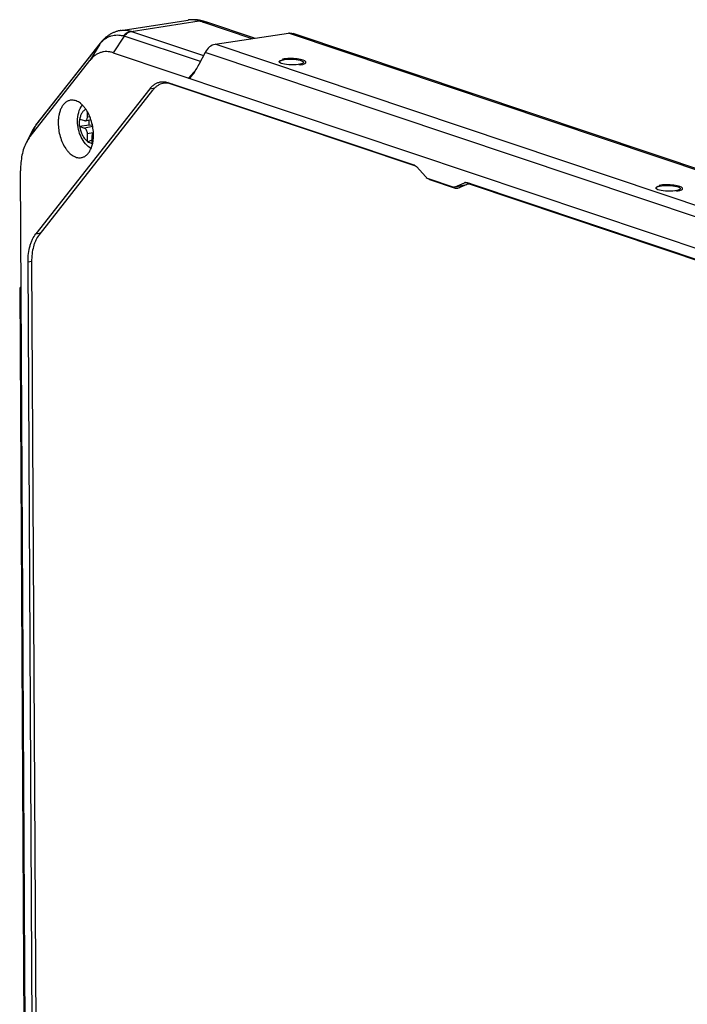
# Model space of a CAD drawing. Header units: millimetres. Extents: x 37 to 570, y 22 to 398.
# Tile 27 of 52: x 229 to 297, y 239 to 340. Entities that reach past the tile are written whole.
import ezdxf

# ---------------------------------------------------------------- set-up
doc = ezdxf.new("R2010")
doc.units = ezdxf.units.MM
doc.header["$LTSCALE"] = 32.67
doc.layers.add('00_COMPONENTS', color=7, linetype='CONTINUOUS')

msp = doc.modelspace()

# ---------------------------------------------------------------- linework, layer by layer
at = {"layer": '00_COMPONENTS', "color": 7}
for p, q in [((238.99, 338.55), (245.92, 339.61)), ((252.71, 337.74), (247.82, 339.38)), ((248.68, 337.12), (256.2, 338.27)), ((307.5, 321.18), (256.69, 338.22)), ((230.34, 328.9), (236.9, 337.25)), ((236.91, 337.27), (236.9, 337.25)), ((236.92, 337.28), (236.91, 337.27)), ((238.21, 336.25), (305.4, 313.71)), ((247.65, 336.29), (247.02, 335.05)), ((229.67, 327.64), (235.82, 335.47)), ((255.6, 335.61), (255.75, 335.56)), ((257.26, 335.05), (257.42, 335)), ((243.84, 333.2), (243.32, 333.1)), ((243.92, 333.18), (269.08, 324.74)), ((269.29, 324.61), (244.16, 333.03)), ((241.96, 332.54), (230.27, 317.65)), ((230.6, 317.53), (242.29, 332.42)), ((235.56, 329.66), (235.56, 330.2)), ((230.32, 328.87), (230.3, 328.85)), ((230.33, 328.89), (230.32, 328.87)), ((230.34, 328.9), (230.33, 328.89)), ((234.75, 329.07), (234.75, 329.26)), ((234.75, 329.2), (234.75, 329.26)), ((235.75, 328.82), (234.76, 328.68)), ((234.78, 329.44), (235.27, 329.28)), ((235.36, 329.27), (235.93, 329.39)), ((235.75, 328.82), (235.75, 329.35)), ((236.09, 328.78), (235.75, 328.82)), ((229.9, 328.22), (229.31, 327.08)), ((234.78, 328.67), (235.27, 328.51)), ((235.58, 327.15), (235.57, 327.92)), ((236.06, 326.99), (236.06, 327.76)), ((235.58, 327.1), (236.06, 327.3)), ((236.05, 326.95), (236.06, 326.94)), ((229.28, 216.75), (228.7, 324.14)), ((269.34, 324.56), (270.3, 323.51)), ((270.56, 323.33), (273.07, 322.49)), ((270.78, 323.19), (273.34, 322.33)), ((273.26, 322.47), (274.49, 322.72)), ((273.33, 322.49), (274.29, 322.9)), ((273.6, 322.34), (274.56, 322.75)), ((274.55, 322.91), (299.71, 314.47)), ((274.84, 322.81), (274.62, 322.77)), ((299.94, 314.32), (274.81, 322.75)), ((294.44, 322.58), (294.29, 322.63)), ((296.1, 322.03), (295.95, 322.08)), ((229.96, 225.62), (229.47, 314.78)), ((229.83, 314.78), (230.32, 225.64)), ((228.62, 312.08), (229.07, 230.44)), ((228.62, 312.06), (228.69, 311.7))]:
    msp.add_line(p, q, dxfattribs=at)
at = {"layer": '00_COMPONENTS', "color": 4}
for p, q in [((240.06, 338.45), (247.04, 339.52)), ((252.48, 337.7), (247.41, 339.4)), ((239.33, 337.97), (238.21, 336.25)), ((247.17, 335.34), (239.33, 337.97)), ((240.1, 338.43), (247.48, 335.96)), ((307.1, 321.2), (256.2, 338.27)), ((230.28, 328.81), (236.83, 337.15)), ((236.83, 337.15), (235.82, 335.47)), ((236.9, 337.25), (236.9, 337.25)), ((236.9, 337.25), (236.9, 337.25)), ((299.74, 319.99), (248.68, 337.12)), ((298.72, 319.16), (247.65, 336.29)), ((246.77, 334.58), (245.96, 333.65)), ((244.28, 333.06), (244.16, 333.03)), ((241.96, 332.54), (242.49, 332.65)), ((230.28, 328.81), (229.67, 327.64)), ((235.56, 329.66), (235.8, 329.71)), ((236.11, 328.68), (235.27, 328.51)), ((236.12, 328.03), (235.57, 327.92)), ((269.29, 324.61), (269.29, 324.61)), ((270.78, 323.19), (270.9, 323.22)), ((273.33, 322.49), (274.52, 322.73)), ((274.43, 322.93), (274.29, 322.9)), ((274.93, 322.78), (274.81, 322.75)), ((273.34, 322.33), (273.8, 322.42)), ((230.27, 317.65), (230.77, 317.75)), ((229.47, 314.78), (229.83, 314.85)), ((228.62, 312.06), (229.07, 230.43)), ((228.69, 311.7), (228.77, 311.77))]:
    msp.add_line(p, q, dxfattribs=at)
at = {"layer": '00_COMPONENTS', "color": 7}
for points in [[(247.42, 339.5), (247.36, 339.52), (247.29, 339.54), (247.22, 339.56), (247.15, 339.57), (247.07, 339.59), (247, 339.6), (246.93, 339.61), (246.86, 339.62), (246.79, 339.63), (246.72, 339.64), (246.65, 339.64), (246.58, 339.65), (246.51, 339.65), (246.44, 339.65), (246.37, 339.65), (246.3, 339.65), (246.23, 339.65), (246.16, 339.64), (246.1, 339.63), (246.03, 339.63), (245.96, 339.62), (245.92, 339.61)], [(247.82, 339.38), (247.78, 339.39), (247.73, 339.41), (247.68, 339.42), (247.63, 339.44), (247.58, 339.46), (247.52, 339.47), (247.47, 339.49), (247.42, 339.5)], [(238.99, 338.55), (238.92, 338.54), (238.85, 338.52), (238.78, 338.51), (238.71, 338.49), (238.64, 338.47), (238.58, 338.45), (238.51, 338.43), (238.44, 338.41), (238.37, 338.38), (238.3, 338.35), (238.24, 338.32), (238.17, 338.29), (238.1, 338.26), (238.04, 338.23), (237.97, 338.19), (237.91, 338.15), (237.84, 338.11), (237.78, 338.07), (237.71, 338.03), (237.65, 337.98), (237.59, 337.94), (237.52, 337.89), (237.46, 337.84), (237.4, 337.78), (237.34, 337.73), (237.28, 337.67), (237.22, 337.62), (237.16, 337.56), (237.1, 337.5), (237.05, 337.43), (236.99, 337.37), (236.94, 337.31)], [(236.94, 337.31), (236.94, 337.3), (236.92, 337.28)], [(230.3, 328.85), (230.27, 328.81), (230.23, 328.75), (230.19, 328.7), (230.15, 328.64), (230.11, 328.58), (230.08, 328.52), (230.04, 328.46), (230, 328.4), (229.97, 328.34), (229.93, 328.27), (229.9, 328.22)]]:
    msp.add_lwpolyline(points, dxfattribs=at)
at = {"layer": '00_COMPONENTS', "color": 4}
for centre, radius, start, end in [((241.91, 347.45), 9.83, 254.4015, 254.7526), ((241.37, 342.21), 3.98, 250.7896, 251.4619), ((237.53, 336.76), 0.799, 141.8812, 150.4002), ((239.66, 334.9), 3.62, 140.4864, 141.4601), ((239.16, 335.32), 2.96, 137.968, 140.4985), ((237.55, 336.82), 0.78, 146.6188, 150.7407), ((237.54, 336.82), 0.771, 140.9774, 146.5142), ((230.96, 328.35), 0.822, 142.8029, 150.4967), ((233.53, 326.3), 4.11, 142.2318, 143.1555), ((230.98, 328.42), 0.802, 146.3425, 150.396), ((230.97, 328.42), 0.795, 141.8684, 146.3394), ((233.75, 326.22), 4.33, 151.846, 152.5648), ((236.04, 327.58), 0.593, 272.2845, 277.5823)]:
    msp.add_arc(centre, radius, start, end, dxfattribs=at)
at = {"layer": '00_COMPONENTS', "color": 7}
for centre, radius, start, end in [((258.69, 329.38), 23.94, 179.826, 180.2891), ((235.09, 330.37), 0.98, 249.8012, 251.4796), ((235.1, 329.6), 0.98, 249.8012, 251.4796), ((236.8, 327.15), 1.22, 180.3064, 182.3951), ((237.28, 326.99), 1.22, 180.3064, 182.3951), ((269.15, 324.18), 0.447, 70.8376, 71.4574), ((271.11, 323.91), 0.805, 226.5032, 227.2447), ((274.42, 322.58), 0.345, 101.4245, 113.0746), ((274.69, 322.43), 0.343, 101.3837, 113.1194), ((273.2, 322.81), 0.343, 281.3834, 293.1157), ((273.46, 322.66), 0.345, 281.4252, 293.0779)]:
    msp.add_arc(centre, radius, start, end, dxfattribs=at)
for centre, major_axis, ratio, start_param, end_param in [((256.17, 336.81), (0.47, 1.42), 0.781325, 0.367567, 0.378195), ((248.65, 335.66), (0.47, 1.42), 0.781325, 0.378195, 1.381759), ((246.71, 335.13), (0.76, 1.48), 0.189986, -3.112533, -1.525085), ((230.12, 312.06), (1.5, -0.02), 0.2575, 2.707313, 3.191812), ((228.69, 312.17), (-0.054, 0.642), 0.088607, -3.884216, -2.296768)]:
    msp.add_ellipse(centre, major_axis=major_axis, ratio=ratio, start_param=start_param, end_param=end_param, dxfattribs=at)
for centre in [(256.51, 335.3), (295.19, 322.33)]:
    msp.add_ellipse(centre, major_axis=(1.25, -0.03), ratio=0.23781, dxfattribs=at)
at = {"layer": '00_COMPONENTS', "color": 4}
for centre in [(256.51, 335.3), (295.19, 322.33)]:
    msp.add_ellipse(centre, major_axis=(1.5, -0.03), ratio=0.23781, start_param=-0.916303, end_param=2.22529, dxfattribs=at)
for points, knots in [([(247.04, 339.52), (246.85, 339.58), (246.57, 339.63), (246.19, 339.64), (246.01, 339.63), (245.92, 339.61)], [0, 0, 0, 0, 0.513341, 0.759045, 1, 1, 1, 1]), ([(247.04, 339.52), (247.1, 339.53), (247.23, 339.54), (247.36, 339.52), (247.42, 339.5)], [0, 0, 0, 0, 0.506604, 1, 1, 1, 1]), ([(247.41, 339.4), (247.38, 339.41), (247.26, 339.45), (247.13, 339.49), (247.04, 339.52)], [0, 0, 0, 0, 0.242598, 1, 1, 1, 1]), ([(247.41, 339.4), (247.49, 339.41), (247.64, 339.42), (247.79, 339.39), (247.86, 339.37)], [0, 0, 0, 0, 0.505888, 1, 1, 1, 1]), ([(236.95, 337.3), (237.03, 337.38), (237.19, 337.54), (237.45, 337.73), (237.72, 337.89), (238.01, 338), (238.32, 338.07), (238.63, 338.09), (238.95, 338.06), (239.16, 338.02), (239.27, 337.99)], [0, 0, 0, 0, 0.131994, 0.258973, 0.382266, 0.503374, 0.623946, 0.745832, 0.870684, 1, 1, 1, 1]), ([(239.02, 338.55), (239.1, 338.57), (239.27, 338.58), (239.54, 338.57), (239.8, 338.53), (239.97, 338.48), (240.06, 338.45)], [0, 0, 0, 0, 0.243995, 0.490414, 0.741666, 1, 1, 1, 1]), ([(240.06, 338.45), (239.99, 338.44), (239.84, 338.4), (239.63, 338.3), (239.44, 338.16), (239.32, 338.05), (239.27, 337.99)], [0, 0, 0, 0, 0.234515, 0.479205, 0.734617, 1, 1, 1, 1]), ([(240.1, 338.43), (240.03, 338.42), (239.89, 338.38), (239.68, 338.28), (239.49, 338.15), (239.38, 338.03), (239.33, 337.97)], [0, 0, 0, 0, 0.233645, 0.478001, 0.733698, 1, 1, 1, 1]), ([(235.43, 330.42), (235.34, 330.4), (235.18, 330.31), (234.99, 330.09), (234.85, 329.79), (234.8, 329.57), (234.78, 329.44)], [0, 0, 0, 0, 0.207214, 0.437709, 0.702188, 1, 1, 1, 1]), ([(229.93, 328.27), (229.95, 328.31), (230.05, 328.48), (230.16, 328.64), (230.24, 328.76)], [0, 0, 0, 0, 0.256485, 1, 1, 1, 1]), ([(234.78, 328.67), (234.81, 328.51), (234.88, 328.2), (235.05, 327.77), (235.28, 327.41), (235.48, 327.22), (235.58, 327.15)], [0, 0, 0, 0, 0.274763, 0.540747, 0.785316, 1, 1, 1, 1])]:
    msp.add_open_spline(points, degree=3, knots=knots, dxfattribs=at)
at = {"layer": '00_COMPONENTS', "color": 7}
for points, knots in [([(256.21, 338.27), (256.29, 338.29), (256.45, 338.29), (256.61, 338.25), (256.69, 338.22)], [0, 0, 0, 0, 0.486201, 1, 1, 1, 1]), ([(238.21, 336.25), (238.1, 336.29), (237.88, 336.35), (237.55, 336.38), (237.22, 336.36), (236.91, 336.28), (236.61, 336.16), (236.22, 335.91), (235.97, 335.66), (235.82, 335.47)], [0, 0, 0, 0, 0.127386, 0.250063, 0.369931, 0.489143, 0.60991, 0.734297, 1, 1, 1, 1]), ([(255.26, 335.32), (255.26, 335.32), (255.27, 335.33), (255.27, 335.34), (255.27, 335.35), (255.28, 335.35), (255.28, 335.35), (255.28, 335.36), (255.28, 335.36), (255.28, 335.36), (255.28, 335.36), (255.28, 335.36), (255.28, 335.36), (255.29, 335.36), (255.29, 335.37), (255.29, 335.37), (255.3, 335.38), (255.31, 335.38), (255.31, 335.39), (255.32, 335.4), (255.32, 335.4), (255.33, 335.4), (255.33, 335.41), (255.33, 335.41), (255.33, 335.41), (255.33, 335.41), (255.34, 335.41), (255.34, 335.41), (255.35, 335.42), (255.36, 335.42), (255.36, 335.43), (255.37, 335.43), (255.38, 335.44), (255.39, 335.44), (255.39, 335.45), (255.4, 335.45), (255.4, 335.45), (255.4, 335.45), (255.4, 335.45), (255.41, 335.45), (255.41, 335.45), (255.42, 335.46), (255.43, 335.46), (255.44, 335.47), (255.46, 335.47), (255.47, 335.48), (255.48, 335.48), (255.49, 335.49), (255.5, 335.49), (255.5, 335.49), (255.5, 335.49), (255.51, 335.49), (255.52, 335.5), (255.52, 335.5), (255.54, 335.5), (255.56, 335.51), (255.58, 335.51), (255.59, 335.52), (255.6, 335.52), (255.61, 335.52), (255.61, 335.52), (255.61, 335.53), (255.62, 335.53), (255.62, 335.53), (255.63, 335.53), (255.64, 335.53), (255.65, 335.53), (255.66, 335.54), (255.68, 335.54), (255.71, 335.55), (255.74, 335.55), (255.75, 335.56)], [0, 0, 0, 0, 0.0625, 0.09375, 0.109375, 0.125, 0.140625, 0.15625, 0.160156, 0.164062, 0.166016, 0.167969, 0.171875, 0.179688, 0.1875, 0.203125, 0.21875, 0.25, 0.28125, 0.296875, 0.3125, 0.320312, 0.328125, 0.332031, 0.335938, 0.339844, 0.34375, 0.359375, 0.375, 0.390625, 0.40625, 0.4375, 0.453125, 0.46875, 0.484375, 0.492188, 0.496094, 0.5, 0.503906, 0.507812, 0.515625, 0.53125, 0.546875, 0.5625, 0.59375, 0.625, 0.640625, 0.65625, 0.664062, 0.667969, 0.671875, 0.679688, 0.6875, 0.703125, 0.71875, 0.75, 0.78125, 0.796875, 0.8125, 0.820312, 0.828125, 0.832031, 0.835938, 0.839844, 0.84375, 0.859375, 0.875, 0.890625, 0.90625, 0.9375, 1, 1, 1, 1]), ([(241.96, 332.54), (242.03, 332.63), (242.18, 332.8), (242.45, 333.01), (242.73, 333.16), (242.93, 333.23), (243.03, 333.25)], [0, 0, 0, 0, 0.268455, 0.521723, 0.76383, 1, 1, 1, 1]), ([(243.32, 333.1), (243.22, 333.08), (243.03, 333.02), (242.76, 332.87), (242.5, 332.67), (242.36, 332.51), (242.29, 332.42)], [0, 0, 0, 0, 0.23617, 0.478277, 0.731545, 1, 1, 1, 1]), ([(243.03, 333.25), (243.11, 333.26), (243.25, 333.28), (243.47, 333.28), (243.7, 333.25), (243.84, 333.2), (243.92, 333.18)], [0, 0, 0, 0, 0.242672, 0.488384, 0.739988, 1, 1, 1, 1]), ([(244.16, 333.03), (244.09, 333.06), (243.95, 333.1), (243.74, 333.13), (243.52, 333.13), (243.38, 333.11), (243.32, 333.1)], [0, 0, 0, 0, 0.260012, 0.511616, 0.757328, 1, 1, 1, 1]), ([(233.79, 331.37), (233.74, 331.36), (233.65, 331.33), (233.48, 331.26), (233.28, 331.12), (233.06, 330.89), (232.88, 330.61), (232.74, 330.27), (232.64, 329.89), (232.58, 329.47), (232.56, 329.18), (232.56, 329.03)], [0, 0, 0, 0, 0.048189, 0.09694, 0.197997, 0.306818, 0.425511, 0.55487, 0.694597, 0.843559, 1, 1, 1, 1]), ([(236.19, 327.82), (236.19, 328.05), (236.15, 328.52), (236, 329.2), (235.76, 329.85), (235.5, 330.33), (235.25, 330.66), (235.05, 330.88), (234.85, 331.06), (234.64, 331.2), (234.43, 331.31), (234.21, 331.37), (233.99, 331.39), (233.85, 331.38), (233.79, 331.37)], [0, 0, 0, 0, 0.147148, 0.296306, 0.442007, 0.579191, 0.643355, 0.704044, 0.761073, 0.814449, 0.864403, 0.911428, 0.956291, 1, 1, 1, 1]), ([(234.55, 329.22), (234.55, 329.52), (234.62, 330.11), (234.86, 330.66), (235.03, 330.89)], [0, 0, 0, 0, 0.51415, 1, 1, 1, 1]), ([(232.56, 329.03), (232.57, 328.8), (232.6, 328.33), (232.75, 327.64), (232.99, 327), (233.26, 326.52), (233.51, 326.18), (233.7, 325.97), (233.9, 325.79), (234.11, 325.65), (234.33, 325.54), (234.55, 325.48), (234.76, 325.46), (234.9, 325.47), (234.97, 325.48)], [0, 0, 0, 0, 0.147148, 0.296306, 0.442007, 0.579191, 0.643355, 0.704044, 0.761073, 0.814449, 0.864403, 0.911428, 0.956291, 1, 1, 1, 1]), ([(235.94, 326.4), (235.72, 326.53), (235.32, 326.89), (234.89, 327.58), (234.62, 328.37), (234.55, 328.94), (234.55, 329.22)], [0, 0, 0, 0, 0.234738, 0.481806, 0.740296, 1, 1, 1, 1]), ([(235.27, 329.28), (235.27, 329.28), (235.3, 329.27), (235.34, 329.27), (235.36, 329.27)], [0, 0, 0, 0, 0.259498, 1, 1, 1, 1]), ([(235.36, 329.27), (235.39, 329.28), (235.45, 329.31), (235.52, 329.4), (235.56, 329.52), (235.57, 329.62), (235.56, 329.66)], [0, 0, 0, 0, 0.197217, 0.424455, 0.694816, 1, 1, 1, 1]), ([(234.97, 325.48), (235.01, 325.49), (235.1, 325.52), (235.27, 325.59), (235.48, 325.73), (235.69, 325.96), (235.87, 326.24), (236.01, 326.58), (236.12, 326.96), (236.18, 327.38), (236.19, 327.67), (236.19, 327.82)], [0, 0, 0, 0, 0.048189, 0.09694, 0.197997, 0.306818, 0.425511, 0.55487, 0.694597, 0.843559, 1, 1, 1, 1]), ([(235.57, 327.92), (235.57, 327.99), (235.56, 328.12), (235.49, 328.29), (235.4, 328.43), (235.31, 328.49), (235.27, 328.51)], [0, 0, 0, 0, 0.280027, 0.555696, 0.800326, 1, 1, 1, 1]), ([(236.18, 328.11), (236.14, 328.07), (236.07, 327.96), (236.06, 327.83), (236.06, 327.76)], [0, 0, 0, 0, 0.443405, 1, 1, 1, 1]), ([(229.31, 327.08), (229.21, 326.87), (229.02, 326.44), (228.83, 325.73), (228.72, 324.95), (228.7, 324.42), (228.7, 324.14)], [0, 0, 0, 0, 0.225369, 0.468647, 0.727864, 1, 1, 1, 1]), ([(229.67, 327.64), (229.64, 327.59), (229.5, 327.42), (229.39, 327.22), (229.31, 327.08)], [0, 0, 0, 0, 0.241447, 1, 1, 1, 1]), ([(235.58, 327.1), (235.62, 327.09), (235.77, 327.04), (235.93, 326.98), (236.05, 326.95)], [0, 0, 0, 0, 0.248832, 1, 1, 1, 1]), ([(269.08, 324.74), (269.1, 324.73), (269.2, 324.69), (269.28, 324.62), (269.34, 324.56)], [0, 0, 0, 0, 0.22828, 1, 1, 1, 1]), ([(270.3, 323.51), (270.32, 323.49), (270.4, 323.41), (270.49, 323.35), (270.56, 323.33)], [0, 0, 0, 0, 0.274563, 1, 1, 1, 1]), ([(270.78, 323.19), (270.76, 323.2), (270.68, 323.23), (270.61, 323.28), (270.56, 323.32)], [0, 0, 0, 0, 0.232519, 1, 1, 1, 1]), ([(274.36, 322.92), (274.39, 322.93), (274.45, 322.93), (274.52, 322.92), (274.55, 322.91)], [0, 0, 0, 0, 0.488284, 1, 1, 1, 1]), ([(274.81, 322.75), (274.78, 322.76), (274.72, 322.78), (274.65, 322.77), (274.62, 322.77)], [0, 0, 0, 0, 0.511719, 1, 1, 1, 1]), ([(273.07, 322.49), (273.1, 322.47), (273.17, 322.46), (273.23, 322.46), (273.26, 322.47)], [0, 0, 0, 0, 0.511716, 1, 1, 1, 1]), ([(273.53, 322.32), (273.5, 322.31), (273.43, 322.31), (273.37, 322.32), (273.34, 322.33)], [0, 0, 0, 0, 0.488281, 1, 1, 1, 1]), ([(294.44, 322.58), (294.42, 322.58), (294.4, 322.57), (294.36, 322.57), (294.34, 322.56), (294.33, 322.56), (294.32, 322.55), (294.31, 322.55), (294.3, 322.55), (294.3, 322.55), (294.3, 322.55), (294.28, 322.55), (294.27, 322.54), (294.25, 322.53), (294.23, 322.53), (294.21, 322.52), (294.2, 322.52), (294.2, 322.52), (294.19, 322.52), (294.19, 322.52), (294.18, 322.51), (294.18, 322.51), (294.18, 322.51), (294.17, 322.51), (294.16, 322.5), (294.15, 322.5), (294.14, 322.5), (294.13, 322.49), (294.12, 322.49), (294.11, 322.48), (294.1, 322.48), (294.1, 322.48), (294.09, 322.48), (294.09, 322.48), (294.09, 322.47), (294.09, 322.47), (294.08, 322.47), (294.08, 322.47), (294.07, 322.46), (294.06, 322.46), (294.05, 322.45), (294.04, 322.45), (294.04, 322.44), (294.03, 322.44), (294.02, 322.44), (294.02, 322.43), (294.02, 322.43), (294.02, 322.43), (294.02, 322.43), (294.02, 322.43), (294.01, 322.43), (294.01, 322.43), (294.01, 322.42), (294, 322.42), (293.99, 322.41), (293.99, 322.4), (293.98, 322.4), (293.98, 322.39), (293.97, 322.39), (293.97, 322.39), (293.97, 322.39), (293.97, 322.39), (293.97, 322.38), (293.97, 322.38), (293.97, 322.38), (293.96, 322.38), (293.96, 322.37), (293.96, 322.36), (293.95, 322.35), (293.95, 322.35), (293.95, 322.34)], [0, 0, 0, 0, 0.0625, 0.09375, 0.125, 0.140625, 0.15625, 0.164062, 0.167969, 0.171875, 0.179688, 0.1875, 0.21875, 0.25, 0.28125, 0.296875, 0.3125, 0.320312, 0.328125, 0.332031, 0.335938, 0.339844, 0.34375, 0.359375, 0.375, 0.390625, 0.40625, 0.4375, 0.453125, 0.46875, 0.484375, 0.492188, 0.496094, 0.5, 0.503906, 0.507812, 0.515625, 0.53125, 0.546875, 0.5625, 0.59375, 0.609375, 0.625, 0.640625, 0.65625, 0.660156, 0.664062, 0.666016, 0.667969, 0.671875, 0.679688, 0.6875, 0.703125, 0.71875, 0.75, 0.78125, 0.796875, 0.8125, 0.820312, 0.828125, 0.832031, 0.835938, 0.839844, 0.84375, 0.859375, 0.875, 0.890625, 0.90625, 0.9375, 1, 1, 1, 1]), ([(229.47, 314.78), (229.47, 315.07), (229.5, 315.62), (229.63, 316.28), (229.78, 316.76), (229.96, 317.19), (230.14, 317.48), (230.27, 317.65)], [0, 0, 0, 0, 0.280839, 0.543556, 0.666769, 0.784011, 1, 1, 1, 1]), ([(230.6, 317.53), (230.47, 317.36), (230.3, 317.08), (230.13, 316.68), (229.98, 316.21), (229.86, 315.58), (229.83, 315.05), (229.83, 314.78)], [0, 0, 0, 0, 0.215989, 0.333231, 0.456444, 0.719161, 1, 1, 1, 1])]:
    msp.add_open_spline(points, degree=3, knots=knots, dxfattribs=at)
msp.add_open_spline([(234.76, 328.68), (234.75, 328.81), (234.75, 328.94), (234.75, 329.07)], degree=3, dxfattribs=at)

doc.saveas('drawing.dxf')
